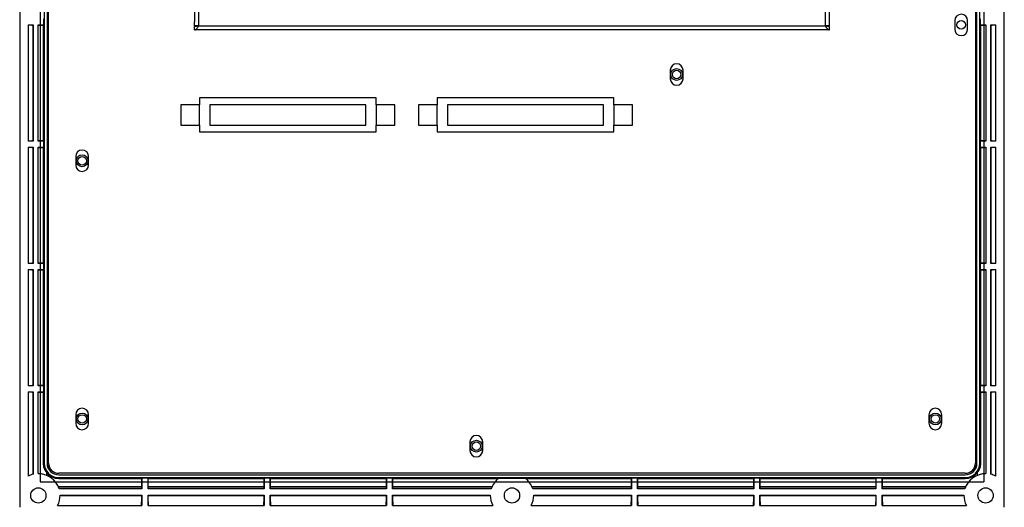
# Model space of a CAD drawing. Header units: millimetres. Extents: x 7146 to 9164, y -1568 to -663.
# Tile 153 of 187: x 8227 to 8517, y -1141 to -998. Entities that reach past the tile are written whole.
import ezdxf

# ---------------------------------------------------------------- set-up
doc = ezdxf.new("R2010")
doc.units = ezdxf.units.MM
doc.header["$LTSCALE"] = 3

msp = doc.modelspace()

# ---------------------------------------------------------------- linework, layer by layer
at = {"linetype": 'Continuous', "lineweight": 30}
for p, q in [((8227.18, -805.12), (8227.18, -1141.12)), ((8517.18, -1141.12), (8517.18, -805.12)), ((8279.88, -877.82), (8279.88, -999.42)), ((8464.48, -999.42), (8464.48, -877.82)), ((8278.68, -879.02), (8278.68, -998.22)), ((8465.68, -998.22), (8465.68, -879.02)), ((8234.41, -989.33), (8234.41, -1128.12)), ((8235.23, -989.33), (8235.23, -1128.12)), ((8235.26, -989.33), (8235.26, -1128.12)), ((8235.68, -1002.98), (8235.68, -989.4)), ((8508.68, -989.4), (8508.68, -1002.98)), ((8509.1, -1128.12), (8509.1, -989.33)), ((8509.13, -1128.12), (8509.13, -989.33)), ((8509.95, -1128.12), (8509.95, -989.33)), ((8234.23, -997.32), (8234.23, -999.12)), ((8510.13, -999.12), (8510.13, -997.32)), ((8229.68, -999.12), (8231.18, -999.12)), ((8229.68, -999.12), (8229.68, -1033.32)), ((8230.79, -999.21), (8229.68, -999.2)), ((8230.79, -999.21), (8231.1, -999.21)), ((8231.1, -999.21), (8231.18, -999.12)), ((8231.1, -999.21), (8231.1, -1033.23)), ((8231.18, -999.12), (8231.18, -1033.32)), ((8232.58, -999.12), (8234.23, -999.12)), ((8232.58, -1033.32), (8232.58, -999.12)), ((8232.67, -999.21), (8232.58, -999.12)), ((8232.67, -1033.23), (8232.67, -999.21)), ((8232.67, -999.21), (8234.19, -999.21)), ((8234.18, -1033.23), (8234.18, -999.21)), ((8234.19, -999.21), (8234.23, -999.12)), ((8278.68, -999.42), (8278.68, -998.22)), ((8278.68, -999.62), (8279.88, -999.42)), ((8279.88, -999.42), (8278.68, -999.42)), ((8278.68, -1000.62), (8278.68, -999.62)), ((8279.88, -999.42), (8464.48, -999.42)), ((8464.48, -999.42), (8465.68, -999.62)), ((8465.68, -999.42), (8464.48, -999.42)), ((8465.68, -999.42), (8465.68, -998.22)), ((8465.68, -1000.62), (8465.68, -999.62)), ((8502.58, -997.87), (8502.58, -1000.37)), ((8506.38, -1000.37), (8506.38, -997.87)), ((8510.13, -999.12), (8510.18, -999.21)), ((8510.13, -999.12), (8511.78, -999.12)), ((8510.18, -999.21), (8511.7, -999.21)), ((8511.7, -999.21), (8511.78, -999.12)), ((8511.7, -999.21), (8511.7, -1033.23)), ((8511.78, -999.12), (8511.78, -1033.32)), ((8513.18, -999.12), (8514.68, -999.12)), ((8513.18, -1033.32), (8513.18, -999.12)), ((8513.27, -999.21), (8513.18, -999.12)), ((8513.27, -999.21), (8513.58, -999.21)), ((8513.27, -1033.23), (8513.27, -999.21)), ((8514.68, -999.2), (8513.58, -999.21)), ((8514.68, -1033.32), (8514.68, -999.12)), ((8235.68, -1128.12), (8235.68, -1002.98)), ((8465.68, -1000.62), (8278.68, -1000.62)), ((8508.68, -1002.98), (8508.68, -1128.12)), ((8418.78, -1012.47), (8418.78, -1014.97)), ((8422.58, -1014.97), (8422.58, -1012.47)), ((8332.18, -1020.62), (8280.18, -1020.62)), ((8280.18, -1020.62), (8280.18, -1022.62)), ((8332.18, -1022.62), (8332.18, -1020.62)), ((8402.18, -1020.62), (8350.18, -1020.62)), ((8350.18, -1020.62), (8350.18, -1022.62)), ((8402.18, -1022.62), (8402.18, -1020.62)), ((8280.18, -1022.62), (8274.68, -1022.62)), ((8274.68, -1022.62), (8274.68, -1028.62)), ((8280.18, -1028.62), (8280.18, -1022.62)), ((8329.18, -1022.62), (8283.18, -1022.62)), ((8283.18, -1022.62), (8283.18, -1028.62)), ((8329.18, -1028.62), (8329.18, -1022.62)), ((8332.18, -1022.62), (8332.18, -1028.62)), ((8337.68, -1022.62), (8332.18, -1022.62)), ((8337.68, -1028.62), (8337.68, -1022.62)), ((8350.18, -1022.62), (8344.68, -1022.62)), ((8344.68, -1022.62), (8344.68, -1028.62)), ((8350.18, -1028.62), (8350.18, -1022.62)), ((8399.18, -1022.62), (8353.18, -1022.62)), ((8353.18, -1022.62), (8353.18, -1028.62)), ((8399.18, -1028.62), (8399.18, -1022.62)), ((8407.68, -1022.62), (8402.18, -1022.62)), ((8402.18, -1022.62), (8402.18, -1028.62)), ((8407.68, -1028.62), (8407.68, -1022.62)), ((8274.68, -1028.62), (8280.18, -1028.62)), ((8280.18, -1028.62), (8280.18, -1030.62)), ((8283.18, -1028.62), (8329.18, -1028.62)), ((8332.18, -1030.62), (8332.18, -1028.62)), ((8332.18, -1028.62), (8337.68, -1028.62)), ((8344.68, -1028.62), (8350.18, -1028.62)), ((8350.18, -1028.62), (8350.18, -1030.62)), ((8353.18, -1028.62), (8399.18, -1028.62)), ((8402.18, -1030.62), (8402.18, -1028.62)), ((8402.18, -1028.62), (8407.68, -1028.62)), ((8280.18, -1030.62), (8332.18, -1030.62)), ((8350.18, -1030.62), (8402.18, -1030.62)), ((8229.68, -1033.24), (8230.79, -1033.23)), ((8231.18, -1033.32), (8229.68, -1033.32)), ((8229.68, -1035.12), (8231.18, -1035.12)), ((8229.68, -1035.12), (8229.68, -1069.32)), ((8230.79, -1035.21), (8229.68, -1035.2)), ((8231.1, -1033.23), (8230.79, -1033.23)), ((8230.79, -1035.21), (8231.1, -1035.21)), ((8231.1, -1033.23), (8231.18, -1033.32)), ((8231.1, -1035.21), (8231.18, -1035.12)), ((8231.1, -1035.21), (8231.1, -1069.23)), ((8231.18, -1035.12), (8231.18, -1069.32)), ((8232.67, -1033.23), (8232.58, -1033.32)), ((8234.23, -1033.32), (8232.58, -1033.32)), ((8232.58, -1035.12), (8234.23, -1035.12)), ((8232.58, -1069.32), (8232.58, -1035.12)), ((8232.67, -1035.21), (8232.58, -1035.12)), ((8234.19, -1033.23), (8232.67, -1033.23)), ((8232.67, -1035.21), (8234.19, -1035.21)), ((8232.67, -1069.23), (8232.67, -1035.21)), ((8234.18, -1069.23), (8234.18, -1035.21)), ((8234.23, -1033.32), (8234.19, -1033.23)), ((8234.19, -1035.21), (8234.23, -1035.12)), ((8234.23, -1033.32), (8234.23, -1035.12)), ((8510.18, -1033.23), (8510.13, -1033.32)), ((8510.13, -1035.12), (8510.13, -1033.32)), ((8511.78, -1033.32), (8510.13, -1033.32)), ((8510.13, -1035.12), (8510.18, -1035.21)), ((8510.13, -1035.12), (8511.78, -1035.12)), ((8511.7, -1033.23), (8510.18, -1033.23)), ((8510.18, -1035.21), (8510.18, -1069.23)), ((8510.18, -1035.21), (8511.7, -1035.21)), ((8511.7, -1033.23), (8511.78, -1033.32)), ((8511.7, -1035.21), (8511.78, -1035.12)), ((8511.7, -1035.21), (8511.7, -1069.23)), ((8511.78, -1035.12), (8511.78, -1069.32)), ((8513.27, -1033.23), (8513.18, -1033.32)), ((8514.68, -1033.32), (8513.18, -1033.32)), ((8513.18, -1035.12), (8514.68, -1035.12)), ((8513.18, -1069.32), (8513.18, -1035.12)), ((8513.27, -1035.21), (8513.18, -1035.12)), ((8513.57, -1033.23), (8513.27, -1033.23)), ((8513.27, -1035.21), (8513.57, -1035.21)), ((8513.27, -1069.23), (8513.27, -1035.21)), ((8513.57, -1033.23), (8514.68, -1033.24)), ((8514.68, -1035.2), (8513.57, -1035.21)), ((8514.68, -1069.32), (8514.68, -1035.12)), ((8243.68, -1037.87), (8243.68, -1040.37)), ((8247.48, -1040.37), (8247.48, -1037.87)), ((8229.68, -1069.24), (8230.8, -1069.23)), ((8231.18, -1069.32), (8229.68, -1069.32)), ((8231.1, -1069.23), (8230.8, -1069.23)), ((8231.1, -1069.23), (8231.18, -1069.32)), ((8232.67, -1069.23), (8232.58, -1069.32)), ((8234.23, -1069.32), (8232.58, -1069.32)), ((8234.19, -1069.23), (8232.67, -1069.23)), ((8234.23, -1069.32), (8234.19, -1069.23)), ((8234.23, -1069.32), (8234.23, -1071.12)), ((8510.18, -1069.23), (8510.13, -1069.32)), ((8510.13, -1071.12), (8510.13, -1069.32)), ((8511.78, -1069.32), (8510.13, -1069.32)), ((8511.7, -1069.23), (8510.18, -1069.23)), ((8511.7, -1069.23), (8511.78, -1069.32)), ((8513.27, -1069.23), (8513.18, -1069.32)), ((8514.68, -1069.32), (8513.18, -1069.32)), ((8513.56, -1069.23), (8513.27, -1069.23)), ((8513.56, -1069.23), (8514.68, -1069.24)), ((8229.68, -1071.12), (8231.18, -1071.12)), ((8229.68, -1071.12), (8229.68, -1105.32)), ((8230.8, -1071.21), (8229.68, -1071.2)), ((8230.8, -1071.21), (8231.1, -1071.21)), ((8231.1, -1071.21), (8231.18, -1071.12)), ((8231.1, -1071.21), (8231.1, -1105.23)), ((8231.18, -1071.12), (8231.18, -1105.32)), ((8232.58, -1071.12), (8234.23, -1071.12)), ((8232.58, -1105.32), (8232.58, -1071.12)), ((8232.67, -1071.21), (8232.58, -1071.12)), ((8232.67, -1071.21), (8234.19, -1071.21)), ((8232.67, -1105.23), (8232.67, -1071.21)), ((8234.18, -1105.23), (8234.18, -1071.21)), ((8234.19, -1071.21), (8234.23, -1071.12)), ((8510.13, -1071.12), (8510.18, -1071.21)), ((8510.13, -1071.12), (8511.78, -1071.12)), ((8510.18, -1071.21), (8511.7, -1071.21)), ((8511.7, -1071.21), (8511.78, -1071.12)), ((8511.7, -1071.21), (8511.7, -1105.23)), ((8511.78, -1071.12), (8511.78, -1105.32)), ((8513.18, -1071.12), (8514.68, -1071.12)), ((8513.18, -1105.32), (8513.18, -1071.12)), ((8513.27, -1071.21), (8513.18, -1071.12)), ((8513.27, -1105.23), (8513.27, -1071.21)), ((8513.27, -1071.21), (8513.56, -1071.21)), ((8514.68, -1071.2), (8513.56, -1071.21)), ((8514.68, -1105.32), (8514.68, -1071.12)), ((8229.68, -1105.24), (8230.81, -1105.23)), ((8231.18, -1105.32), (8229.68, -1105.32)), ((8229.68, -1107.12), (8231.18, -1107.12)), ((8229.68, -1107.12), (8229.68, -1131.97)), ((8230.81, -1107.21), (8229.68, -1107.2)), ((8231.1, -1105.23), (8230.81, -1105.23)), ((8230.81, -1107.21), (8231.1, -1107.21)), ((8231.1, -1105.23), (8231.18, -1105.32)), ((8231.1, -1107.21), (8231.18, -1107.12)), ((8231.1, -1107.21), (8231.1, -1131.42)), ((8231.18, -1107.12), (8231.18, -1131.4)), ((8232.67, -1105.23), (8232.58, -1105.32)), ((8234.23, -1105.32), (8232.58, -1105.32)), ((8232.58, -1107.12), (8234.23, -1107.12)), ((8232.58, -1131.22), (8232.58, -1107.12)), ((8232.67, -1107.21), (8232.58, -1107.12)), ((8234.19, -1105.23), (8232.67, -1105.23)), ((8232.67, -1131.22), (8232.67, -1107.21)), ((8232.67, -1107.21), (8234.19, -1107.21)), ((8234.18, -1128.12), (8234.18, -1107.21)), ((8234.23, -1105.32), (8234.19, -1105.23)), ((8234.19, -1107.21), (8234.23, -1107.12)), ((8234.23, -1105.32), (8234.23, -1107.12)), ((8510.18, -1105.23), (8510.13, -1105.32)), ((8510.13, -1107.12), (8510.13, -1105.32)), ((8511.78, -1105.32), (8510.13, -1105.32)), ((8510.13, -1107.12), (8510.18, -1107.21)), ((8510.13, -1107.12), (8511.78, -1107.12)), ((8511.7, -1105.23), (8510.18, -1105.23)), ((8510.18, -1107.21), (8510.18, -1128.12)), ((8510.18, -1107.21), (8511.7, -1107.21)), ((8511.7, -1105.23), (8511.78, -1105.32)), ((8511.7, -1107.21), (8511.78, -1107.12)), ((8511.7, -1107.21), (8511.7, -1131.22)), ((8511.78, -1107.12), (8511.78, -1131.22)), ((8513.27, -1105.23), (8513.18, -1105.32)), ((8514.68, -1105.32), (8513.18, -1105.32)), ((8513.18, -1131.4), (8513.18, -1107.12)), ((8513.18, -1107.12), (8514.68, -1107.12)), ((8513.27, -1107.21), (8513.18, -1107.12)), ((8513.55, -1105.23), (8513.27, -1105.23)), ((8513.27, -1107.21), (8513.55, -1107.21)), ((8513.27, -1131.42), (8513.27, -1107.21)), ((8513.55, -1105.23), (8514.68, -1105.24)), ((8514.68, -1107.2), (8513.55, -1107.21)), ((8514.68, -1131.97), (8514.68, -1107.12)), ((8243.68, -1113.87), (8243.68, -1116.37)), ((8247.48, -1116.37), (8247.48, -1113.87)), ((8494.98, -1113.87), (8494.98, -1116.37)), ((8498.78, -1116.37), (8498.78, -1113.87)), ((8359.78, -1121.87), (8359.78, -1124.37)), ((8363.58, -1124.37), (8363.58, -1121.87)), ((8234.18, -1128.12), (8234.41, -1128.12)), ((8235.18, -1131.73), (8235.18, -1130.95)), ((8235.23, -1128.12), (8235.26, -1128.12)), ((8509.13, -1128.12), (8509.1, -1128.12)), ((8509.18, -1130.95), (8509.18, -1131.73)), ((8510.18, -1128.12), (8509.95, -1128.12)), ((8505.68, -1131.12), (8238.68, -1131.12)), ((8238.68, -1131.57), (8238.68, -1131.54)), ((8238.68, -1131.54), (8505.68, -1131.54)), ((8238.68, -1131.57), (8505.68, -1131.57)), ((8238.68, -1132.39), (8505.68, -1132.39)), ((8238.68, -1132.62), (8238.68, -1132.39)), ((8238.68, -1132.62), (8263.1, -1132.62)), ((8263.18, -1132.57), (8263.1, -1132.62)), ((8263.1, -1132.62), (8263.1, -1135.63)), ((8264.98, -1132.57), (8263.18, -1132.57)), ((8263.18, -1132.57), (8263.18, -1135.72)), ((8265.07, -1132.62), (8264.98, -1132.57)), ((8264.98, -1135.72), (8264.98, -1132.57)), ((8265.07, -1132.62), (8299.1, -1132.62)), ((8265.07, -1135.63), (8265.07, -1132.62)), ((8299.18, -1132.57), (8299.1, -1132.62)), ((8299.1, -1132.62), (8299.1, -1135.63)), ((8300.98, -1132.57), (8299.18, -1132.57)), ((8299.18, -1132.57), (8299.18, -1135.72)), ((8301.07, -1132.62), (8300.98, -1132.57)), ((8300.98, -1135.72), (8300.98, -1132.57)), ((8301.07, -1132.62), (8335.1, -1132.62)), ((8301.07, -1135.63), (8301.07, -1132.62)), ((8335.18, -1132.57), (8335.1, -1132.62)), ((8335.1, -1132.62), (8335.1, -1135.63)), ((8336.98, -1132.57), (8335.18, -1132.57)), ((8335.18, -1132.57), (8335.18, -1135.72)), ((8337.07, -1132.62), (8336.98, -1132.57)), ((8336.98, -1135.72), (8336.98, -1132.57)), ((8337.07, -1132.62), (8368.19, -1132.62)), ((8337.07, -1135.63), (8337.07, -1132.62)), ((8368.25, -1132.57), (8376.12, -1132.57)), ((8376.18, -1132.62), (8407.3, -1132.62)), ((8407.38, -1132.57), (8407.3, -1132.62)), ((8407.3, -1132.62), (8407.3, -1135.63)), ((8409.18, -1132.57), (8407.38, -1132.57)), ((8407.38, -1132.57), (8407.38, -1135.72)), ((8409.27, -1132.62), (8409.18, -1132.57)), ((8409.18, -1135.72), (8409.18, -1132.57)), ((8409.27, -1132.62), (8443.3, -1132.62)), ((8409.27, -1135.63), (8409.27, -1132.62)), ((8443.38, -1132.57), (8443.3, -1132.62)), ((8443.3, -1132.62), (8443.3, -1135.63)), ((8445.18, -1132.57), (8443.38, -1132.57)), ((8443.38, -1132.57), (8443.38, -1135.72)), ((8445.27, -1132.62), (8445.18, -1132.57)), ((8445.18, -1135.72), (8445.18, -1132.57)), ((8445.27, -1132.62), (8479.3, -1132.62)), ((8445.27, -1135.63), (8445.27, -1132.62)), ((8479.38, -1132.57), (8479.3, -1132.62)), ((8479.3, -1132.62), (8479.3, -1135.63)), ((8481.18, -1132.57), (8479.38, -1132.57)), ((8479.38, -1132.57), (8479.38, -1135.72)), ((8481.27, -1132.62), (8481.18, -1132.57)), ((8481.18, -1135.72), (8481.18, -1132.57)), ((8481.27, -1132.62), (8505.68, -1132.62)), ((8481.27, -1135.63), (8481.27, -1132.62)), ((8505.68, -1131.57), (8505.68, -1131.54)), ((8505.68, -1132.62), (8505.68, -1132.39)), ((8263.1, -1135.12), (8238.57, -1135.12)), ((8263.1, -1135.63), (8238.77, -1135.63)), ((8263.18, -1135.72), (8238.79, -1135.72)), ((8263.1, -1135.63), (8263.18, -1135.72)), ((8265.07, -1135.63), (8264.98, -1135.72)), ((8299.18, -1135.72), (8264.98, -1135.72)), ((8299.1, -1135.12), (8265.07, -1135.12)), ((8299.1, -1135.63), (8265.07, -1135.63)), ((8299.1, -1135.63), (8299.18, -1135.72)), ((8301.07, -1135.63), (8300.98, -1135.72)), ((8335.18, -1135.72), (8300.98, -1135.72)), ((8335.1, -1135.12), (8301.07, -1135.12)), ((8335.1, -1135.63), (8301.07, -1135.63)), ((8335.1, -1135.63), (8335.18, -1135.72)), ((8337.07, -1135.63), (8336.98, -1135.72)), ((8366.07, -1135.72), (8336.98, -1135.72)), ((8366.29, -1135.12), (8337.07, -1135.12)), ((8366.1, -1135.63), (8337.07, -1135.63)), ((8407.3, -1135.12), (8378.07, -1135.12)), ((8407.3, -1135.63), (8378.27, -1135.63)), ((8407.38, -1135.72), (8378.29, -1135.72)), ((8407.3, -1135.63), (8407.38, -1135.72)), ((8409.27, -1135.63), (8409.18, -1135.72)), ((8443.38, -1135.72), (8409.18, -1135.72)), ((8443.3, -1135.12), (8409.27, -1135.12)), ((8443.3, -1135.63), (8409.27, -1135.63)), ((8443.3, -1135.63), (8443.38, -1135.72)), ((8445.27, -1135.63), (8445.18, -1135.72)), ((8479.38, -1135.72), (8445.18, -1135.72)), ((8479.3, -1135.12), (8445.27, -1135.12)), ((8479.3, -1135.63), (8445.27, -1135.63)), ((8479.3, -1135.63), (8479.38, -1135.72)), ((8481.27, -1135.63), (8481.18, -1135.72)), ((8505.57, -1135.72), (8481.18, -1135.72)), ((8505.79, -1135.12), (8481.27, -1135.12)), ((8505.6, -1135.63), (8481.27, -1135.63)), ((8239.08, -1137.52), (8263.18, -1137.52)), ((8239.08, -1137.61), (8263.1, -1137.61)), ((8263.1, -1137.61), (8263.18, -1137.52)), ((8263.1, -1137.61), (8263.1, -1139.5)), ((8263.1, -1140.62), (8263.1, -1139.5)), ((8263.18, -1137.52), (8263.18, -1140.62)), ((8264.98, -1137.52), (8299.18, -1137.52)), ((8264.98, -1140.62), (8264.98, -1137.52)), ((8265.07, -1137.61), (8264.98, -1137.52)), ((8265.07, -1139.5), (8265.06, -1140.62)), ((8265.07, -1137.61), (8299.1, -1137.61)), ((8265.07, -1139.5), (8265.07, -1137.61)), ((8299.1, -1137.61), (8299.18, -1137.52)), ((8299.1, -1137.61), (8299.1, -1139.51)), ((8299.1, -1140.62), (8299.1, -1139.51)), ((8299.18, -1137.52), (8299.18, -1140.62)), ((8300.98, -1137.52), (8335.18, -1137.52)), ((8300.98, -1140.62), (8300.98, -1137.52)), ((8301.07, -1137.61), (8300.98, -1137.52)), ((8301.07, -1139.51), (8301.06, -1140.62)), ((8301.07, -1137.61), (8335.1, -1137.61)), ((8301.07, -1139.51), (8301.07, -1137.61)), ((8335.1, -1137.61), (8335.18, -1137.52)), ((8335.1, -1137.61), (8335.1, -1139.51)), ((8335.1, -1140.62), (8335.1, -1139.51)), ((8335.18, -1137.52), (8335.18, -1140.62)), ((8336.98, -1140.62), (8336.98, -1137.52)), ((8336.98, -1137.52), (8365.78, -1137.52)), ((8337.07, -1137.61), (8336.98, -1137.52)), ((8337.07, -1139.51), (8337.06, -1140.62)), ((8337.07, -1137.61), (8365.78, -1137.61)), ((8337.07, -1139.51), (8337.07, -1137.61)), ((8378.58, -1137.52), (8407.38, -1137.52)), ((8378.58, -1137.61), (8407.3, -1137.61)), ((8407.3, -1137.61), (8407.38, -1137.52)), ((8407.3, -1137.61), (8407.3, -1139.51)), ((8407.3, -1140.62), (8407.3, -1139.51)), ((8407.38, -1137.52), (8407.38, -1140.62)), ((8409.18, -1137.52), (8443.38, -1137.52)), ((8409.18, -1140.62), (8409.18, -1137.52)), ((8409.27, -1137.61), (8409.18, -1137.52)), ((8409.27, -1139.51), (8409.26, -1140.62)), ((8409.27, -1139.51), (8409.27, -1137.61)), ((8409.27, -1137.61), (8443.3, -1137.61)), ((8443.3, -1137.61), (8443.38, -1137.52)), ((8443.3, -1137.61), (8443.3, -1139.51)), ((8443.3, -1140.62), (8443.3, -1139.51)), ((8443.38, -1137.52), (8443.38, -1140.62)), ((8445.18, -1137.52), (8479.38, -1137.52)), ((8445.18, -1140.62), (8445.18, -1137.52)), ((8445.27, -1137.61), (8445.18, -1137.52)), ((8445.27, -1139.51), (8445.26, -1140.62)), ((8445.27, -1137.61), (8479.3, -1137.61)), ((8445.27, -1139.51), (8445.27, -1137.61)), ((8479.3, -1137.61), (8479.38, -1137.52)), ((8479.3, -1137.61), (8479.3, -1139.5)), ((8479.3, -1140.62), (8479.3, -1139.5)), ((8479.38, -1137.52), (8479.38, -1140.62)), ((8481.18, -1137.52), (8505.28, -1137.52)), ((8481.18, -1140.62), (8481.18, -1137.52)), ((8481.27, -1137.61), (8481.18, -1137.52)), ((8481.27, -1139.5), (8481.26, -1140.62)), ((8481.27, -1139.5), (8481.27, -1137.61)), ((8481.27, -1137.61), (8505.28, -1137.61)), ((8238.34, -1140.62), (8263.18, -1140.62)), ((8264.98, -1140.62), (8299.18, -1140.62)), ((8300.98, -1140.62), (8335.18, -1140.62)), ((8336.98, -1140.62), (8366.53, -1140.62)), ((8377.84, -1140.62), (8407.38, -1140.62)), ((8409.18, -1140.62), (8443.38, -1140.62)), ((8445.18, -1140.62), (8479.38, -1140.62)), ((8481.18, -1140.62), (8506.03, -1140.62))]:
    msp.add_line(p, q, dxfattribs=at)
at = {"color": 3, "linetype": 'Continuous', "lineweight": 30}
for p, q in [((8233.18, -983.12), (8233.18, -1133.62)), ((8511.18, -983.12), (8511.18, -1133.62)), ((8233.18, -1133.62), (8511.18, -1133.62))]:
    msp.add_line(p, q, dxfattribs=at)
at = {"linetype": 'Continuous', "lineweight": 30, "flags": 128}
for points in [[(8510.18, -999.21), (8510.18, -1026.31), (8510.18, -1033.23)], [(8510.18, -1071.21), (8510.18, -1085.04), (8510.18, -1105.23)]]:
    msp.add_lwpolyline(points, dxfattribs=at)
at = {"linetype": 'Continuous', "lineweight": 30}
for centre, radius in [((8504.48, -999.12), 1.25), ((8420.68, -1013.72), 1.75), ((8420.68, -1013.72), 1.25), ((8245.58, -1039.12), 1.75), ((8245.58, -1039.12), 1.25), ((8245.58, -1115.12), 1.75), ((8496.88, -1115.12), 1.75), ((8245.58, -1115.12), 1.25), ((8496.88, -1115.12), 1.25), ((8361.68, -1123.12), 1.75), ((8361.68, -1123.12), 1.25), ((8232.68, -1137.62), 2.25), ((8372.18, -1137.62), 2.25), ((8511.68, -1137.62), 2.25)]:
    msp.add_circle(centre, radius, dxfattribs=at)
for centre, radius, start, end in [((8504.48, -997.87), 1.9, 0, 180), ((8504.48, -1000.37), 1.9, 180, 0), ((8420.68, -1012.47), 1.9, 0, 180), ((8420.68, -1014.97), 1.9, 180, 0), ((8245.58, -1037.87), 1.9, 0, 180), ((8245.58, -1040.37), 1.9, 180, 0), ((8245.58, -1113.87), 1.9, 0, 180), ((8496.88, -1113.87), 1.9, 0, 180), ((8245.58, -1116.37), 1.9, 180, 0), ((8496.88, -1116.37), 1.9, 180, 0), ((8361.68, -1121.87), 1.9, 0, 180), ((8361.68, -1124.37), 1.9, 180, 0), ((8238.68, -1128.12), 4.27, 180, 270), ((8238.68, -1128.12), 4.5, 218.9424, 270), ((8238.68, -1128.12), 3.45, 180, 270), ((8238.68, -1128.12), 3.42, 180, 270), ((8238.68, -1128.12), 3, 180, 270), ((8505.68, -1128.12), 3, 270, 0), ((8505.68, -1128.12), 3.45, 270, 0), ((8505.68, -1128.12), 4.27, 270, 0), ((8505.68, -1128.12), 3.42, 270, 0), ((8505.68, -1128.12), 4.5, 270, 321.0576), ((8232.68, -1137.62), 6.4, 103.5548, 117.9532), ((8232.68, -1137.62), 6.4, 17.27, 90.8953), ((8372.18, -1137.62), 6.4, 127.9312, 162.73), ((8372.18, -1137.62), 6.4, 17.27, 52.0688), ((8511.68, -1137.62), 6.4, 89.1047, 162.73), ((8511.68, -1137.62), 6.4, 62.0468, 76.4452), ((8232.68, -1137.62), 6.4, 332.0468, 0.8953), ((8372.18, -1137.62), 6.4, 179.1047, 207.9532), ((8372.18, -1137.62), 6.4, 332.0468, 0.8953), ((8511.68, -1137.62), 6.4, 179.1047, 207.9532)]:
    msp.add_arc(centre, radius, start, end, dxfattribs=at)
for points, knots in [([(8278.68, -1000.62), (8278.77, -1000.6), (8278.97, -1000.57), (8279.26, -1000.31), (8279.57, -999.91), (8279.78, -999.58), (8279.88, -999.42)], [0, 0, 0, 0, 0.229339, 0.484173, 0.739073, 1, 1, 1, 1]), ([(8464.48, -999.42), (8464.57, -999.56), (8464.77, -999.87), (8465.06, -1000.27), (8465.37, -1000.56), (8465.58, -1000.6), (8465.68, -1000.62)], [0, 0, 0, 0, 0.229348, 0.484181, 0.739077, 1, 1, 1, 1]), ([(8235.18, -1130.95), (8234.9, -1130.52), (8234.32, -1129.67), (8234.23, -1128.64), (8234.18, -1128.12)], [0, 0, 0, 0, 0.496173, 1, 1, 1, 1]), ([(8510.18, -1128.12), (8510.13, -1128.63), (8510.04, -1129.64), (8509.51, -1130.54), (8509.19, -1130.94), (8509.18, -1130.95)], [0, 0, 0, 0, 0.496291, 0.992577, 1, 1, 1, 1])]:
    msp.add_open_spline(points, degree=3, knots=knots, dxfattribs=at)

doc.saveas('drawing.dxf')
